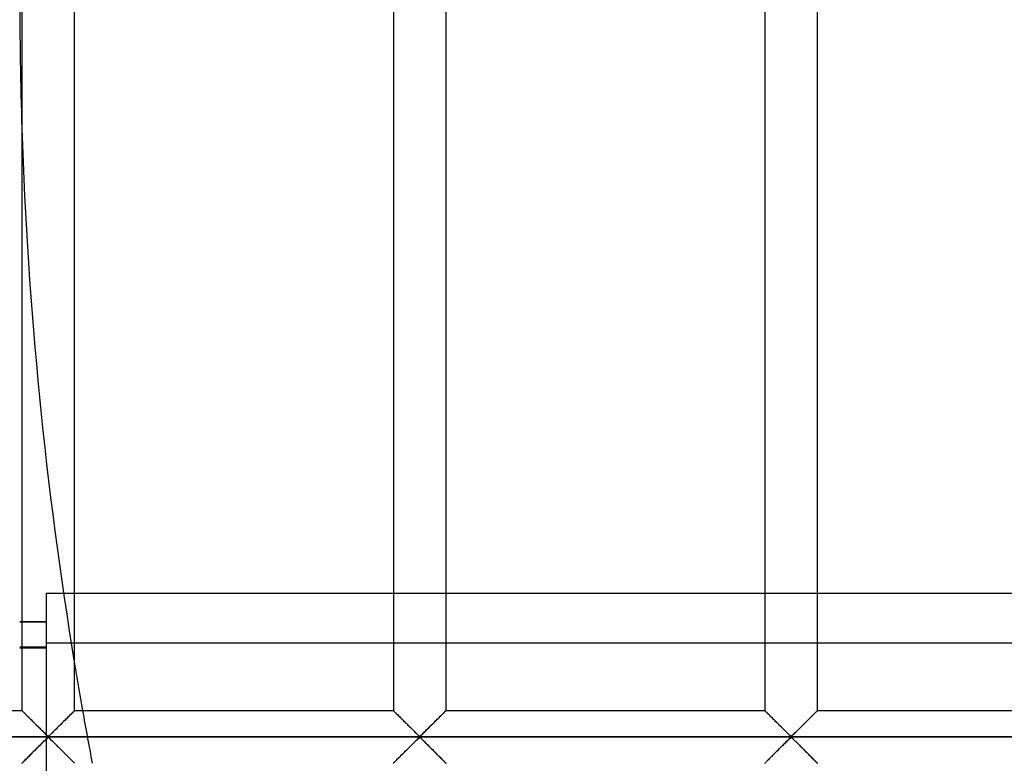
# Model space of a CAD drawing. Header units: millimetres. Extents: x -455 to 455, y -455 to 455.
# Tile 8 of 58: x -390 to -297, y -73 to -2. Entities that reach past the tile are written whole.
import ezdxf

# ---------------------------------------------------------------- set-up
doc = ezdxf.new("R2010")
doc.units = ezdxf.units.MM
doc.layers.add('MAIN-1', color=7, linetype='Continuous')
doc.layers.add('MAIN-2', color=7, linetype='Continuous')

msp = doc.modelspace()

# ---------------------------------------------------------------- linework, layer by layer
at = {"layer": 'MAIN-1'}
for p, q in [((-389.791, 67.917), (-389.791, -67.917)), ((-384.793, -67.917), (-384.793, 67.917)), ((-354.582, 67.917), (-354.582, -67.917)), ((-349.584, -67.917), (-349.584, 67.917)), ((-319.374, 67.917), (-319.374, -67.917)), ((-314.376, -67.917), (-314.376, 67.917)), ((-384.793, -56.792), (-354.582, -56.792)), ((-349.584, -56.792), (-319.374, -56.792)), ((-314.376, -56.792), (-284.166, -56.792)), ((-354.582, -61.547), (-384.793, -61.547)), ((-319.374, -61.547), (-349.584, -61.547)), ((-284.166, -61.547), (-314.376, -61.547)), ((-420.001, -67.917), (-389.791, -67.917)), ((-389.788, -67.919), (-389.791, -67.917)), ((-389.782, -67.926), (-389.788, -67.919)), ((-389.77, -67.937), (-389.782, -67.926)), ((-389.754, -67.953), (-389.77, -67.937)), ((-389.734, -67.973), (-389.754, -67.953)), ((-389.709, -67.998), (-389.734, -67.973)), ((-389.681, -68.027), (-389.709, -67.998)), ((-389.648, -68.059), (-389.681, -68.027)), ((-389.611, -68.096), (-389.648, -68.059)), ((-389.571, -68.136), (-389.611, -68.096)), ((-384.961, -68.085), (-385.031, -68.155)), ((-384.902, -68.025), (-384.961, -68.085)), ((-384.854, -67.978), (-384.902, -68.025)), ((-384.82, -67.944), (-384.854, -67.978)), ((-384.8, -67.924), (-384.82, -67.944)), ((-384.793, -67.917), (-384.8, -67.924)), ((-384.793, -67.917), (-354.582, -67.917)), ((-354.58, -67.919), (-354.582, -67.917)), ((-354.573, -67.926), (-354.58, -67.919)), ((-354.562, -67.937), (-354.573, -67.926)), ((-354.546, -67.953), (-354.562, -67.937)), ((-354.526, -67.973), (-354.546, -67.953)), ((-354.501, -67.998), (-354.526, -67.973)), ((-354.472, -68.027), (-354.501, -67.998)), ((-354.44, -68.059), (-354.472, -68.027)), ((-354.403, -68.096), (-354.44, -68.059)), ((-354.363, -68.136), (-354.403, -68.096)), ((-349.753, -68.085), (-349.823, -68.155)), ((-349.693, -68.025), (-349.753, -68.085)), ((-349.646, -67.978), (-349.693, -68.025)), ((-349.612, -67.944), (-349.646, -67.978)), ((-349.591, -67.924), (-349.612, -67.944)), ((-349.584, -67.917), (-349.591, -67.924)), ((-349.584, -67.917), (-319.374, -67.917)), ((-319.372, -67.919), (-319.374, -67.917)), ((-319.365, -67.926), (-319.372, -67.919)), ((-319.354, -67.937), (-319.365, -67.926)), ((-319.338, -67.953), (-319.354, -67.937)), ((-319.317, -67.973), (-319.338, -67.953)), ((-319.293, -67.998), (-319.317, -67.973)), ((-319.264, -68.027), (-319.293, -67.998)), ((-319.231, -68.059), (-319.264, -68.027)), ((-319.195, -68.096), (-319.231, -68.059)), ((-319.154, -68.136), (-319.195, -68.096)), ((-314.544, -68.085), (-314.615, -68.155)), ((-314.485, -68.025), (-314.544, -68.085)), ((-314.438, -67.978), (-314.485, -68.025)), ((-314.404, -67.944), (-314.438, -67.978)), ((-314.383, -67.924), (-314.404, -67.944)), ((-314.376, -67.917), (-314.383, -67.924)), ((-314.376, -67.917), (-284.166, -67.917)), ((-389.527, -68.18), (-389.571, -68.136)), ((-389.48, -68.227), (-389.527, -68.18)), ((-389.43, -68.277), (-389.48, -68.227)), ((-389.378, -68.329), (-389.43, -68.277)), ((-389.323, -68.384), (-389.378, -68.329)), ((-389.266, -68.441), (-389.323, -68.384)), ((-389.208, -68.499), (-389.266, -68.441)), ((-389.148, -68.559), (-389.208, -68.499)), ((-389.087, -68.62), (-389.148, -68.559)), ((-389.026, -68.681), (-389.087, -68.62)), ((-388.963, -68.744), (-389.026, -68.681)), ((-388.898, -68.808), (-388.963, -68.744)), ((-388.833, -68.874), (-388.898, -68.808)), ((-388.766, -68.94), (-388.833, -68.874)), ((-388.699, -69.008), (-388.766, -68.94)), ((-388.631, -69.076), (-388.699, -69.008)), ((-385.842, -68.965), (-385.96, -69.084)), ((-385.726, -68.849), (-385.842, -68.965)), ((-385.613, -68.737), (-385.726, -68.849)), ((-385.505, -68.629), (-385.613, -68.737)), ((-385.4, -68.523), (-385.505, -68.629)), ((-385.298, -68.422), (-385.4, -68.523)), ((-385.201, -68.325), (-385.298, -68.422)), ((-385.112, -68.236), (-385.201, -68.325)), ((-385.031, -68.155), (-385.112, -68.236)), ((-354.319, -68.18), (-354.363, -68.136)), ((-354.272, -68.227), (-354.319, -68.18)), ((-354.222, -68.277), (-354.272, -68.227)), ((-354.17, -68.329), (-354.222, -68.277)), ((-354.115, -68.384), (-354.17, -68.329)), ((-354.058, -68.441), (-354.115, -68.384)), ((-354, -68.499), (-354.058, -68.441)), ((-353.94, -68.559), (-354, -68.499)), ((-353.879, -68.62), (-353.94, -68.559)), ((-353.817, -68.681), (-353.879, -68.62)), ((-353.754, -68.744), (-353.817, -68.681)), ((-353.69, -68.808), (-353.754, -68.744)), ((-353.625, -68.874), (-353.69, -68.808)), ((-353.558, -68.94), (-353.625, -68.874)), ((-353.49, -69.008), (-353.558, -68.94)), ((-353.422, -69.076), (-353.49, -69.008)), ((-350.634, -68.965), (-350.752, -69.084)), ((-350.518, -68.849), (-350.634, -68.965)), ((-350.405, -68.737), (-350.518, -68.849)), ((-350.297, -68.629), (-350.405, -68.737)), ((-350.191, -68.523), (-350.297, -68.629)), ((-350.09, -68.422), (-350.191, -68.523)), ((-349.993, -68.325), (-350.09, -68.422)), ((-349.904, -68.236), (-349.993, -68.325)), ((-349.823, -68.155), (-349.904, -68.236)), ((-319.111, -68.18), (-319.154, -68.136)), ((-319.064, -68.227), (-319.111, -68.18)), ((-319.014, -68.277), (-319.064, -68.227)), ((-318.961, -68.329), (-319.014, -68.277)), ((-318.906, -68.384), (-318.961, -68.329)), ((-318.85, -68.441), (-318.906, -68.384)), ((-318.791, -68.499), (-318.85, -68.441)), ((-318.731, -68.559), (-318.791, -68.499)), ((-318.671, -68.62), (-318.731, -68.559)), ((-318.609, -68.681), (-318.671, -68.62)), ((-318.546, -68.744), (-318.609, -68.681)), ((-318.482, -68.808), (-318.546, -68.744)), ((-318.416, -68.874), (-318.482, -68.808)), ((-318.35, -68.94), (-318.416, -68.874)), ((-318.282, -69.008), (-318.35, -68.94)), ((-318.214, -69.076), (-318.282, -69.008)), ((-315.425, -68.965), (-315.544, -69.084)), ((-315.309, -68.849), (-315.425, -68.965)), ((-315.197, -68.737), (-315.309, -68.849)), ((-315.088, -68.629), (-315.197, -68.737)), ((-314.983, -68.523), (-315.088, -68.629)), ((-314.881, -68.422), (-314.983, -68.523)), ((-314.785, -68.325), (-314.881, -68.422)), ((-314.695, -68.236), (-314.785, -68.325)), ((-314.615, -68.155), (-314.695, -68.236)), ((-388.562, -69.144), (-388.631, -69.076)), ((-388.493, -69.213), (-388.562, -69.144)), ((-388.424, -69.282), (-388.493, -69.213)), ((-388.355, -69.351), (-388.424, -69.282)), ((-388.286, -69.42), (-388.355, -69.351)), ((-388.218, -69.488), (-388.286, -69.42)), ((-388.15, -69.555), (-388.218, -69.488)), ((-388.083, -69.622), (-388.15, -69.555)), ((-388.017, -69.688), (-388.083, -69.622)), ((-387.951, -69.754), (-388.017, -69.688)), ((-387.886, -69.818), (-387.951, -69.754)), ((-387.822, -69.882), (-387.886, -69.818)), ((-387.759, -69.944), (-387.822, -69.882)), ((-387.699, -70.003), (-387.759, -69.944)), ((-386.78, -69.9), (-386.887, -70.006)), ((-386.669, -69.79), (-386.78, -69.9)), ((-386.554, -69.676), (-386.669, -69.79)), ((-386.438, -69.56), (-386.554, -69.676)), ((-386.32, -69.443), (-386.438, -69.56)), ((-386.2, -69.323), (-386.32, -69.443)), ((-386.08, -69.203), (-386.2, -69.323)), ((-385.96, -69.084), (-386.08, -69.203)), ((-353.354, -69.144), (-353.422, -69.076)), ((-353.285, -69.213), (-353.354, -69.144)), ((-353.215, -69.282), (-353.285, -69.213)), ((-353.146, -69.351), (-353.215, -69.282)), ((-353.078, -69.42), (-353.146, -69.351)), ((-353.009, -69.488), (-353.078, -69.42)), ((-352.942, -69.555), (-353.009, -69.488)), ((-352.875, -69.622), (-352.942, -69.555)), ((-352.808, -69.688), (-352.875, -69.622)), ((-352.742, -69.754), (-352.808, -69.688)), ((-352.677, -69.818), (-352.742, -69.754)), ((-352.614, -69.882), (-352.677, -69.818)), ((-352.551, -69.944), (-352.614, -69.882)), ((-352.491, -70.003), (-352.551, -69.944)), ((-351.572, -69.9), (-351.678, -70.006)), ((-351.461, -69.79), (-351.572, -69.9)), ((-351.346, -69.676), (-351.461, -69.79)), ((-351.23, -69.56), (-351.346, -69.676)), ((-351.112, -69.443), (-351.23, -69.56)), ((-350.992, -69.323), (-351.112, -69.443)), ((-350.872, -69.203), (-350.992, -69.323)), ((-350.752, -69.084), (-350.872, -69.203)), ((-318.145, -69.144), (-318.214, -69.076)), ((-318.076, -69.213), (-318.145, -69.144)), ((-318.007, -69.282), (-318.076, -69.213)), ((-317.938, -69.351), (-318.007, -69.282)), ((-317.869, -69.42), (-317.938, -69.351)), ((-317.801, -69.488), (-317.869, -69.42)), ((-317.734, -69.555), (-317.801, -69.488)), ((-317.667, -69.622), (-317.734, -69.555)), ((-317.6, -69.688), (-317.667, -69.622)), ((-317.534, -69.754), (-317.6, -69.688)), ((-317.469, -69.818), (-317.534, -69.754)), ((-317.405, -69.882), (-317.469, -69.818)), ((-317.343, -69.944), (-317.405, -69.882)), ((-317.282, -70.003), (-317.343, -69.944)), ((-316.363, -69.9), (-316.47, -70.006)), ((-316.252, -69.79), (-316.363, -69.9)), ((-316.138, -69.676), (-316.252, -69.79)), ((-316.021, -69.56), (-316.138, -69.676)), ((-315.903, -69.443), (-316.021, -69.56)), ((-315.784, -69.323), (-315.903, -69.443)), ((-315.664, -69.203), (-315.784, -69.323)), ((-315.544, -69.084), (-315.664, -69.203)), ((422.5, -70.417), (-422.5, -70.417)), ((-387.803, -70.933), (-387.697, -70.828)), ((-387.64, -70.061), (-387.699, -70.003)), ((-387.697, -70.828), (-387.595, -70.728)), ((-387.582, -70.117), (-387.64, -70.061)), ((-387.595, -70.728), (-387.498, -70.635)), ((-387.527, -70.171), (-387.582, -70.117)), ((-387.473, -70.223), (-387.527, -70.171)), ((-387.498, -70.635), (-387.406, -70.551)), ((-387.419, -70.271), (-387.473, -70.223)), ((-387.365, -70.315), (-387.419, -70.271)), ((-387.406, -70.551), (-387.292, -70.487)), ((-387.292, -70.346), (-387.365, -70.315)), ((-387.178, -70.283), (-387.292, -70.346)), ((-387.292, -70.487), (-387.219, -70.518)), ((-387.219, -70.518), (-387.164, -70.563)), ((-387.085, -70.198), (-387.178, -70.283)), ((-387.164, -70.563), (-387.111, -70.611)), ((-387.111, -70.611), (-387.057, -70.662)), ((-386.988, -70.105), (-387.085, -70.198)), ((-387.057, -70.662), (-387.001, -70.716)), ((-387.001, -70.716), (-386.943, -70.772)), ((-386.887, -70.006), (-386.988, -70.105)), ((-386.943, -70.772), (-386.884, -70.83)), ((-386.884, -70.83), (-386.824, -70.89)), ((-386.824, -70.89), (-386.761, -70.952)), ((-352.595, -70.933), (-352.488, -70.828)), ((-352.432, -70.061), (-352.491, -70.003)), ((-352.488, -70.828), (-352.387, -70.728)), ((-352.374, -70.117), (-352.432, -70.061)), ((-352.387, -70.728), (-352.29, -70.635)), ((-352.318, -70.171), (-352.374, -70.117)), ((-352.264, -70.223), (-352.318, -70.171)), ((-352.29, -70.635), (-352.197, -70.551)), ((-352.211, -70.271), (-352.264, -70.223)), ((-352.156, -70.315), (-352.211, -70.271)), ((-352.197, -70.551), (-352.083, -70.487)), ((-352.083, -70.346), (-352.156, -70.315)), ((-351.969, -70.283), (-352.083, -70.346)), ((-352.083, -70.487), (-352.01, -70.518)), ((-352.01, -70.518), (-351.956, -70.563)), ((-351.877, -70.198), (-351.969, -70.283)), ((-351.956, -70.563), (-351.902, -70.611)), ((-351.902, -70.611), (-351.848, -70.662)), ((-351.78, -70.105), (-351.877, -70.198)), ((-351.848, -70.662), (-351.793, -70.716)), ((-351.793, -70.716), (-351.735, -70.772)), ((-351.678, -70.006), (-351.78, -70.105)), ((-351.735, -70.772), (-351.676, -70.83)), ((-351.676, -70.83), (-351.616, -70.89)), ((-351.616, -70.89), (-351.553, -70.952)), ((-317.387, -70.933), (-317.28, -70.828)), ((-317.223, -70.061), (-317.282, -70.003)), ((-317.28, -70.828), (-317.178, -70.728)), ((-317.166, -70.117), (-317.223, -70.061)), ((-317.178, -70.728), (-317.082, -70.635)), ((-317.11, -70.171), (-317.166, -70.117)), ((-317.056, -70.223), (-317.11, -70.171)), ((-317.082, -70.635), (-316.989, -70.551)), ((-317.003, -70.271), (-317.056, -70.223)), ((-316.948, -70.315), (-317.003, -70.271)), ((-316.989, -70.551), (-316.875, -70.487)), ((-316.875, -70.346), (-316.948, -70.315)), ((-316.761, -70.283), (-316.875, -70.346)), ((-316.875, -70.487), (-316.802, -70.518)), ((-316.802, -70.518), (-316.747, -70.563)), ((-316.668, -70.198), (-316.761, -70.283)), ((-316.747, -70.563), (-316.694, -70.611)), ((-316.694, -70.611), (-316.64, -70.662)), ((-316.572, -70.105), (-316.668, -70.198)), ((-316.64, -70.662), (-316.584, -70.716)), ((-316.584, -70.716), (-316.527, -70.772)), ((-316.47, -70.006), (-316.572, -70.105)), ((-316.527, -70.772), (-316.468, -70.83)), ((-316.468, -70.83), (-316.407, -70.89)), ((-316.407, -70.89), (-316.345, -70.952)), ((-388.741, -71.868), (-388.623, -71.75)), ((-388.623, -71.75), (-388.503, -71.63)), ((-388.503, -71.63), (-388.383, -71.51)), ((-388.383, -71.51), (-388.263, -71.391)), ((-388.263, -71.391), (-388.145, -71.273)), ((-388.145, -71.273), (-388.029, -71.157)), ((-388.029, -71.157), (-387.914, -71.043)), ((-387.914, -71.043), (-387.803, -70.933)), ((-386.761, -70.952), (-386.698, -71.015)), ((-386.698, -71.015), (-386.633, -71.079)), ((-386.633, -71.079), (-386.567, -71.145)), ((-386.567, -71.145), (-386.5, -71.211)), ((-386.5, -71.211), (-386.433, -71.278)), ((-386.433, -71.278), (-386.366, -71.345)), ((-386.366, -71.345), (-386.297, -71.414)), ((-386.297, -71.414), (-386.229, -71.482)), ((-386.229, -71.482), (-386.16, -71.551)), ((-386.16, -71.551), (-386.09, -71.62)), ((-386.09, -71.62), (-386.021, -71.689)), ((-386.021, -71.689), (-385.953, -71.757)), ((-385.953, -71.757), (-385.885, -71.826)), ((-385.885, -71.826), (-385.817, -71.893)), ((-353.533, -71.868), (-353.415, -71.75)), ((-353.415, -71.75), (-353.295, -71.63)), ((-353.295, -71.63), (-353.175, -71.51)), ((-353.175, -71.51), (-353.055, -71.391)), ((-353.055, -71.391), (-352.937, -71.273)), ((-352.937, -71.273), (-352.821, -71.157)), ((-352.821, -71.157), (-352.706, -71.043)), ((-352.706, -71.043), (-352.595, -70.933)), ((-351.553, -70.952), (-351.489, -71.015)), ((-351.489, -71.015), (-351.424, -71.079)), ((-351.424, -71.079), (-351.358, -71.145)), ((-351.358, -71.145), (-351.292, -71.211)), ((-351.292, -71.211), (-351.225, -71.278)), ((-351.225, -71.278), (-351.157, -71.345)), ((-351.157, -71.345), (-351.089, -71.414)), ((-351.089, -71.414), (-351.02, -71.482)), ((-351.02, -71.482), (-350.951, -71.551)), ((-350.951, -71.551), (-350.882, -71.62)), ((-350.882, -71.62), (-350.813, -71.689)), ((-350.813, -71.689), (-350.744, -71.757)), ((-350.744, -71.757), (-350.676, -71.826)), ((-350.676, -71.826), (-350.609, -71.893)), ((-318.325, -71.868), (-318.206, -71.75)), ((-318.206, -71.75), (-318.086, -71.63)), ((-318.086, -71.63), (-317.966, -71.51)), ((-317.966, -71.51), (-317.847, -71.391)), ((-317.847, -71.391), (-317.729, -71.273)), ((-317.729, -71.273), (-317.612, -71.157)), ((-317.612, -71.157), (-317.498, -71.043)), ((-317.498, -71.043), (-317.387, -70.933)), ((-316.345, -70.952), (-316.281, -71.015)), ((-316.281, -71.015), (-316.216, -71.079)), ((-316.216, -71.079), (-316.15, -71.145)), ((-316.15, -71.145), (-316.083, -71.211)), ((-316.083, -71.211), (-316.016, -71.278)), ((-316.016, -71.278), (-315.949, -71.345)), ((-315.949, -71.345), (-315.881, -71.414)), ((-315.881, -71.414), (-315.812, -71.482)), ((-315.812, -71.482), (-315.743, -71.551)), ((-315.743, -71.551), (-315.674, -71.62)), ((-315.674, -71.62), (-315.605, -71.689)), ((-315.605, -71.689), (-315.536, -71.757)), ((-315.536, -71.757), (-315.468, -71.826)), ((-315.468, -71.826), (-315.4, -71.893)), ((-389.682, -72.808), (-389.622, -72.749)), ((-389.622, -72.749), (-389.552, -72.678)), ((-389.552, -72.678), (-389.471, -72.597)), ((-389.471, -72.597), (-389.382, -72.508)), ((-389.382, -72.508), (-389.285, -72.412)), ((-389.285, -72.412), (-389.184, -72.31)), ((-389.184, -72.31), (-389.078, -72.205)), ((-389.078, -72.205), (-388.97, -72.096)), ((-388.97, -72.096), (-388.857, -71.984)), ((-388.857, -71.984), (-388.741, -71.868)), ((-385.817, -71.893), (-385.75, -71.959)), ((-385.75, -71.959), (-385.685, -72.025)), ((-385.685, -72.025), (-385.621, -72.089)), ((-385.621, -72.089), (-385.558, -72.152)), ((-385.558, -72.152), (-385.496, -72.214)), ((-385.496, -72.214), (-385.435, -72.274)), ((-385.435, -72.274), (-385.375, -72.334)), ((-385.375, -72.334), (-385.317, -72.393)), ((-385.317, -72.393), (-385.26, -72.449)), ((-385.26, -72.449), (-385.205, -72.504)), ((-385.205, -72.504), (-385.153, -72.557)), ((-385.153, -72.557), (-385.103, -72.606)), ((-385.103, -72.606), (-385.056, -72.653)), ((-385.056, -72.653), (-385.012, -72.697)), ((-385.012, -72.697), (-384.972, -72.737)), ((-384.972, -72.737), (-384.935, -72.774)), ((-384.935, -72.774), (-384.903, -72.807)), ((-354.473, -72.808), (-354.414, -72.749)), ((-354.414, -72.749), (-354.344, -72.678)), ((-354.344, -72.678), (-354.263, -72.597)), ((-354.263, -72.597), (-354.174, -72.508)), ((-354.174, -72.508), (-354.077, -72.412)), ((-354.077, -72.412), (-353.975, -72.31)), ((-353.975, -72.31), (-353.87, -72.205)), ((-353.87, -72.205), (-353.762, -72.096)), ((-353.762, -72.096), (-353.649, -71.984)), ((-353.649, -71.984), (-353.533, -71.868)), ((-350.609, -71.893), (-350.542, -71.959)), ((-350.542, -71.959), (-350.477, -72.025)), ((-350.477, -72.025), (-350.412, -72.089)), ((-350.412, -72.089), (-350.349, -72.152)), ((-350.349, -72.152), (-350.288, -72.214)), ((-350.288, -72.214), (-350.227, -72.274)), ((-350.227, -72.274), (-350.167, -72.334)), ((-350.167, -72.334), (-350.109, -72.393)), ((-350.109, -72.393), (-350.052, -72.449)), ((-350.052, -72.449), (-349.997, -72.504)), ((-349.997, -72.504), (-349.945, -72.557)), ((-349.945, -72.557), (-349.895, -72.606)), ((-349.895, -72.606), (-349.848, -72.653)), ((-349.848, -72.653), (-349.804, -72.697)), ((-349.804, -72.697), (-349.764, -72.737)), ((-349.764, -72.737), (-349.727, -72.774)), ((-349.727, -72.774), (-349.694, -72.807)), ((-319.265, -72.808), (-319.206, -72.749)), ((-319.206, -72.749), (-319.135, -72.678)), ((-319.135, -72.678), (-319.055, -72.597)), ((-319.055, -72.597), (-318.965, -72.508)), ((-318.965, -72.508), (-318.869, -72.412)), ((-318.869, -72.412), (-318.767, -72.31)), ((-318.767, -72.31), (-318.662, -72.205)), ((-318.662, -72.205), (-318.553, -72.096)), ((-318.553, -72.096), (-318.441, -71.984)), ((-318.441, -71.984), (-318.325, -71.868)), ((-315.4, -71.893), (-315.334, -71.959)), ((-315.334, -71.959), (-315.268, -72.025)), ((-315.268, -72.025), (-315.204, -72.089)), ((-315.204, -72.089), (-315.141, -72.152)), ((-315.141, -72.152), (-315.079, -72.214)), ((-315.079, -72.214), (-315.019, -72.274)), ((-315.019, -72.274), (-314.959, -72.334)), ((-314.959, -72.334), (-314.9, -72.393)), ((-314.9, -72.393), (-314.844, -72.449)), ((-314.844, -72.449), (-314.789, -72.504)), ((-314.789, -72.504), (-314.736, -72.557)), ((-314.736, -72.557), (-314.686, -72.606)), ((-314.686, -72.606), (-314.639, -72.653)), ((-314.639, -72.653), (-314.596, -72.697)), ((-314.596, -72.697), (-314.555, -72.737)), ((-314.555, -72.737), (-314.519, -72.774)), ((-314.519, -72.774), (-314.486, -72.807)), ((-389.791, -72.917), (-389.784, -72.91)), ((-389.784, -72.91), (-389.763, -72.889)), ((-389.763, -72.889), (-389.729, -72.855)), ((-389.729, -72.855), (-389.682, -72.808)), ((-384.903, -72.807), (-384.874, -72.836)), ((-384.874, -72.836), (-384.849, -72.86)), ((-384.849, -72.86), (-384.829, -72.88)), ((-384.829, -72.88), (-384.813, -72.896)), ((-384.813, -72.896), (-384.802, -72.908)), ((-384.802, -72.908), (-384.795, -72.914)), ((-384.795, -72.914), (-384.793, -72.917)), ((-354.582, -72.917), (-354.575, -72.91)), ((-354.575, -72.91), (-354.555, -72.889)), ((-354.555, -72.889), (-354.521, -72.855)), ((-354.521, -72.855), (-354.473, -72.808)), ((-349.694, -72.807), (-349.666, -72.836)), ((-349.666, -72.836), (-349.641, -72.86)), ((-349.641, -72.86), (-349.621, -72.88)), ((-349.621, -72.88), (-349.605, -72.896)), ((-349.605, -72.896), (-349.593, -72.908)), ((-349.593, -72.908), (-349.587, -72.914)), ((-349.587, -72.914), (-349.584, -72.917)), ((-319.374, -72.917), (-319.367, -72.91)), ((-319.367, -72.91), (-319.346, -72.889)), ((-319.346, -72.889), (-319.312, -72.855)), ((-319.312, -72.855), (-319.265, -72.808)), ((-314.486, -72.807), (-314.457, -72.836)), ((-314.457, -72.836), (-314.433, -72.86)), ((-314.433, -72.86), (-314.412, -72.88)), ((-314.412, -72.88), (-314.396, -72.896)), ((-314.396, -72.896), (-314.385, -72.908)), ((-314.385, -72.908), (-314.378, -72.914)), ((-314.378, -72.914), (-314.376, -72.917))]:
    msp.add_line(p, q, dxfattribs=at)
for start, end in [(179.99998, 181.87733), (189.3734, 190.02892)]:
    msp.add_arc((0, 0), 390, start, end, dxfattribs=at)
at = {"layer": 'MAIN-2'}
for p, q in [((-387.5, -56.792), (-387.5, -61.547)), ((-387.5, -56.792), (-384.793, -56.792)), ((-354.582, -56.792), (-349.584, -56.792)), ((-319.374, -56.792), (-314.376, -56.792)), ((-390, -59.464), (-387.5, -59.464)), ((-390, -59.525), (-387.5, -59.525)), ((-387.5, -61.547), (-387.5, -94.435)), ((-384.793, -61.547), (-387.5, -61.547)), ((-349.584, -61.547), (-354.582, -61.547)), ((-314.376, -61.547), (-319.374, -61.547)), ((-387.5, -61.903), (-390, -61.903)), ((-390, -61.964), (-387.5, -61.964)), ((-389.791, -67.917), (-389.786, -67.921)), ((-389.786, -67.921), (-389.773, -67.935)), ((-389.773, -67.935), (-389.751, -67.957)), ((-389.751, -67.957), (-389.72, -67.988)), ((-389.72, -67.988), (-389.68, -68.027)), ((-389.68, -68.027), (-389.633, -68.074)), ((-389.633, -68.074), (-389.578, -68.129)), ((-389.578, -68.129), (-389.517, -68.19)), ((-385.066, -68.19), (-385.005, -68.129)), ((-385.005, -68.129), (-384.95, -68.074)), ((-384.95, -68.074), (-384.903, -68.027)), ((-384.903, -68.027), (-384.864, -67.988)), ((-384.864, -67.988), (-384.833, -67.957)), ((-384.833, -67.957), (-384.811, -67.935)), ((-384.811, -67.935), (-384.797, -67.921)), ((-384.797, -67.921), (-384.793, -67.917)), ((-354.582, -67.917), (-354.578, -67.921)), ((-354.578, -67.921), (-354.564, -67.935)), ((-354.564, -67.935), (-354.542, -67.957)), ((-354.542, -67.957), (-354.511, -67.988)), ((-354.511, -67.988), (-354.472, -68.027)), ((-354.472, -68.027), (-354.425, -68.074)), ((-354.425, -68.074), (-354.37, -68.129)), ((-354.37, -68.129), (-354.309, -68.19)), ((-349.858, -68.19), (-349.797, -68.129)), ((-349.797, -68.129), (-349.742, -68.074)), ((-349.742, -68.074), (-349.695, -68.027)), ((-349.695, -68.027), (-349.655, -67.988)), ((-349.655, -67.988), (-349.624, -67.957)), ((-349.624, -67.957), (-349.602, -67.935)), ((-349.602, -67.935), (-349.589, -67.921)), ((-349.589, -67.921), (-349.584, -67.917)), ((-319.374, -67.917), (-319.37, -67.921)), ((-319.37, -67.921), (-319.356, -67.935)), ((-319.356, -67.935), (-319.334, -67.957)), ((-319.334, -67.957), (-319.303, -67.988)), ((-319.303, -67.988), (-319.264, -68.027)), ((-319.264, -68.027), (-319.216, -68.074)), ((-319.216, -68.074), (-319.162, -68.129)), ((-319.162, -68.129), (-319.1, -68.19)), ((-314.65, -68.19), (-314.588, -68.129)), ((-314.588, -68.129), (-314.534, -68.074)), ((-314.534, -68.074), (-314.486, -68.027)), ((-314.486, -68.027), (-314.447, -67.988)), ((-314.447, -67.988), (-314.416, -67.957)), ((-314.416, -67.957), (-314.394, -67.935)), ((-314.394, -67.935), (-314.38, -67.921)), ((-314.38, -67.921), (-314.376, -67.917)), ((-389.517, -68.19), (-389.449, -68.258)), ((-389.449, -68.258), (-389.376, -68.331)), ((-389.376, -68.331), (-389.299, -68.408)), ((-389.299, -68.408), (-389.218, -68.489)), ((-389.218, -68.489), (-389.134, -68.573)), ((-389.134, -68.573), (-389.048, -68.659)), ((-389.048, -68.659), (-388.96, -68.747)), ((-388.96, -68.747), (-388.869, -68.838)), ((-388.869, -68.838), (-388.776, -68.93)), ((-388.776, -68.93), (-388.681, -69.025)), ((-388.681, -69.025), (-388.586, -69.121)), ((-385.998, -69.121), (-385.902, -69.025)), ((-385.902, -69.025), (-385.807, -68.93)), ((-385.807, -68.93), (-385.714, -68.838)), ((-385.714, -68.838), (-385.623, -68.747)), ((-385.623, -68.747), (-385.535, -68.659)), ((-385.535, -68.659), (-385.45, -68.573)), ((-385.45, -68.573), (-385.366, -68.489)), ((-385.366, -68.489), (-385.285, -68.408)), ((-385.285, -68.408), (-385.207, -68.331)), ((-385.207, -68.331), (-385.134, -68.258)), ((-385.134, -68.258), (-385.066, -68.19)), ((-354.309, -68.19), (-354.241, -68.258)), ((-354.241, -68.258), (-354.168, -68.331)), ((-354.168, -68.331), (-354.09, -68.408)), ((-354.09, -68.408), (-354.009, -68.489)), ((-354.009, -68.489), (-353.925, -68.573)), ((-353.925, -68.573), (-353.84, -68.659)), ((-353.84, -68.659), (-353.752, -68.747)), ((-353.752, -68.747), (-353.661, -68.838)), ((-353.661, -68.838), (-353.568, -68.93)), ((-353.568, -68.93), (-353.473, -69.025)), ((-353.473, -69.025), (-353.377, -69.121)), ((-350.789, -69.121), (-350.694, -69.025)), ((-350.694, -69.025), (-350.599, -68.93)), ((-350.599, -68.93), (-350.506, -68.838)), ((-350.506, -68.838), (-350.415, -68.747)), ((-350.415, -68.747), (-350.327, -68.659)), ((-350.327, -68.659), (-350.241, -68.573)), ((-350.241, -68.573), (-350.157, -68.489)), ((-350.157, -68.489), (-350.076, -68.408)), ((-350.076, -68.408), (-349.999, -68.331)), ((-349.999, -68.331), (-349.926, -68.258)), ((-349.926, -68.258), (-349.858, -68.19)), ((-319.1, -68.19), (-319.033, -68.258)), ((-319.033, -68.258), (-318.96, -68.331)), ((-318.96, -68.331), (-318.882, -68.408)), ((-318.882, -68.408), (-318.801, -68.489)), ((-318.801, -68.489), (-318.717, -68.573)), ((-318.717, -68.573), (-318.631, -68.659)), ((-318.631, -68.659), (-318.543, -68.747)), ((-318.543, -68.747), (-318.453, -68.838)), ((-318.453, -68.838), (-318.36, -68.93)), ((-318.36, -68.93), (-318.265, -69.025)), ((-318.265, -69.025), (-318.169, -69.121)), ((-315.581, -69.121), (-315.485, -69.025)), ((-315.485, -69.025), (-315.39, -68.93)), ((-315.39, -68.93), (-315.297, -68.838)), ((-315.297, -68.838), (-315.207, -68.747)), ((-315.207, -68.747), (-315.119, -68.659)), ((-315.119, -68.659), (-315.033, -68.573)), ((-315.033, -68.573), (-314.949, -68.489)), ((-314.949, -68.489), (-314.868, -68.408)), ((-314.868, -68.408), (-314.79, -68.331)), ((-314.79, -68.331), (-314.717, -68.258)), ((-314.717, -68.258), (-314.65, -68.19)), ((-388.586, -69.121), (-388.489, -69.217)), ((-388.489, -69.217), (-388.392, -69.314)), ((-388.392, -69.314), (-388.295, -69.411)), ((-388.295, -69.411), (-388.2, -69.506)), ((-388.2, -69.506), (-388.105, -69.6)), ((-388.105, -69.6), (-388.012, -69.693)), ((-388.012, -69.693), (-387.92, -69.785)), ((-387.92, -69.785), (-387.829, -69.874)), ((-387.829, -69.874), (-387.742, -69.961)), ((-387.742, -69.961), (-387.658, -70.043)), ((-386.925, -70.043), (-386.841, -69.961)), ((-386.841, -69.961), (-386.754, -69.874)), ((-386.754, -69.874), (-386.664, -69.785)), ((-386.664, -69.785), (-386.572, -69.693)), ((-386.572, -69.693), (-386.478, -69.6)), ((-386.478, -69.6), (-386.384, -69.506)), ((-386.384, -69.506), (-386.288, -69.411)), ((-386.288, -69.411), (-386.191, -69.314)), ((-386.191, -69.314), (-386.095, -69.217)), ((-386.095, -69.217), (-385.998, -69.121)), ((-353.377, -69.121), (-353.28, -69.217)), ((-353.28, -69.217), (-353.184, -69.314)), ((-353.184, -69.314), (-353.087, -69.411)), ((-353.087, -69.411), (-352.991, -69.506)), ((-352.991, -69.506), (-352.897, -69.6)), ((-352.897, -69.6), (-352.803, -69.693)), ((-352.803, -69.693), (-352.711, -69.785)), ((-352.711, -69.785), (-352.621, -69.874)), ((-352.621, -69.874), (-352.534, -69.961)), ((-352.534, -69.961), (-352.45, -70.043)), ((-351.717, -70.043), (-351.633, -69.961)), ((-351.633, -69.961), (-351.546, -69.874)), ((-351.546, -69.874), (-351.455, -69.785)), ((-351.455, -69.785), (-351.363, -69.693)), ((-351.363, -69.693), (-351.27, -69.6)), ((-351.27, -69.6), (-351.175, -69.506)), ((-351.175, -69.506), (-351.08, -69.411)), ((-351.08, -69.411), (-350.983, -69.314)), ((-350.983, -69.314), (-350.886, -69.217)), ((-350.886, -69.217), (-350.789, -69.121)), ((-318.169, -69.121), (-318.072, -69.217)), ((-318.072, -69.217), (-317.975, -69.314)), ((-317.975, -69.314), (-317.879, -69.411)), ((-317.879, -69.411), (-317.783, -69.506)), ((-317.783, -69.506), (-317.689, -69.6)), ((-317.689, -69.6), (-317.595, -69.693)), ((-317.595, -69.693), (-317.503, -69.785)), ((-317.503, -69.785), (-317.413, -69.874)), ((-317.413, -69.874), (-317.325, -69.961)), ((-317.325, -69.961), (-317.242, -70.043)), ((-316.508, -70.043), (-316.425, -69.961)), ((-316.425, -69.961), (-316.337, -69.874)), ((-316.337, -69.874), (-316.247, -69.785)), ((-316.247, -69.785), (-316.155, -69.693)), ((-316.155, -69.693), (-316.061, -69.6)), ((-316.061, -69.6), (-315.967, -69.506)), ((-315.967, -69.506), (-315.871, -69.411)), ((-315.871, -69.411), (-315.775, -69.314)), ((-315.775, -69.314), (-315.678, -69.217)), ((-315.678, -69.217), (-315.581, -69.121)), ((-420, -70.417), (420, -70.417)), ((-387.742, -70.873), (-387.829, -70.959)), ((-387.658, -70.79), (-387.742, -70.873)), ((-387.658, -70.043), (-387.577, -70.122)), ((-387.577, -70.711), (-387.658, -70.79)), ((-387.577, -70.122), (-387.5, -70.197)), ((-387.5, -70.636), (-387.577, -70.711)), ((-387.5, -70.197), (-387.425, -70.266)), ((-387.425, -70.568), (-387.5, -70.636)), ((-387.425, -70.266), (-387.347, -70.327)), ((-387.347, -70.506), (-387.425, -70.568)), ((-387.347, -70.327), (-387.237, -70.327)), ((-387.237, -70.506), (-387.347, -70.506)), ((-387.237, -70.327), (-387.158, -70.266)), ((-387.158, -70.568), (-387.237, -70.506)), ((-387.158, -70.266), (-387.084, -70.197)), ((-387.084, -70.636), (-387.158, -70.568)), ((-387.084, -70.197), (-387.006, -70.122)), ((-387.006, -70.711), (-387.084, -70.636)), ((-387.006, -70.122), (-386.925, -70.043)), ((-386.925, -70.79), (-387.006, -70.711)), ((-386.841, -70.873), (-386.925, -70.79)), ((-386.754, -70.959), (-386.841, -70.873)), ((-352.534, -70.873), (-352.621, -70.959)), ((-352.45, -70.79), (-352.534, -70.873)), ((-352.45, -70.043), (-352.369, -70.122)), ((-352.369, -70.711), (-352.45, -70.79)), ((-352.369, -70.122), (-352.291, -70.197)), ((-352.291, -70.636), (-352.369, -70.711)), ((-352.291, -70.197), (-352.217, -70.266)), ((-352.217, -70.568), (-352.291, -70.636)), ((-352.217, -70.266), (-352.138, -70.327)), ((-352.138, -70.506), (-352.217, -70.568)), ((-352.138, -70.327), (-352.028, -70.327)), ((-352.028, -70.506), (-352.138, -70.506)), ((-352.028, -70.327), (-351.95, -70.266)), ((-351.95, -70.568), (-352.028, -70.506)), ((-351.95, -70.266), (-351.875, -70.197)), ((-351.875, -70.636), (-351.95, -70.568)), ((-351.875, -70.197), (-351.798, -70.122)), ((-351.798, -70.711), (-351.875, -70.636)), ((-351.798, -70.122), (-351.717, -70.043)), ((-351.717, -70.79), (-351.798, -70.711)), ((-351.633, -70.873), (-351.717, -70.79)), ((-351.546, -70.959), (-351.633, -70.873)), ((-317.325, -70.873), (-317.413, -70.959)), ((-317.242, -70.79), (-317.325, -70.873)), ((-317.242, -70.043), (-317.161, -70.122)), ((-317.161, -70.711), (-317.242, -70.79)), ((-317.161, -70.122), (-317.083, -70.197)), ((-317.083, -70.636), (-317.161, -70.711)), ((-317.083, -70.197), (-317.008, -70.266)), ((-317.008, -70.568), (-317.083, -70.636)), ((-317.008, -70.266), (-316.93, -70.327)), ((-316.93, -70.506), (-317.008, -70.568)), ((-316.93, -70.327), (-316.82, -70.327)), ((-316.82, -70.506), (-316.93, -70.506)), ((-316.82, -70.327), (-316.742, -70.266)), ((-316.742, -70.568), (-316.82, -70.506)), ((-316.742, -70.266), (-316.667, -70.197)), ((-316.667, -70.636), (-316.742, -70.568)), ((-316.667, -70.197), (-316.589, -70.122)), ((-316.589, -70.711), (-316.667, -70.636)), ((-316.589, -70.122), (-316.508, -70.043)), ((-316.508, -70.79), (-316.589, -70.711)), ((-316.425, -70.873), (-316.508, -70.79)), ((-316.337, -70.959), (-316.425, -70.873)), ((-388.681, -71.808), (-388.776, -71.903)), ((-388.586, -71.712), (-388.681, -71.808)), ((-388.489, -71.616), (-388.586, -71.712)), ((-388.392, -71.519), (-388.489, -71.616)), ((-388.295, -71.423), (-388.392, -71.519)), ((-388.2, -71.327), (-388.295, -71.423)), ((-388.105, -71.233), (-388.2, -71.327)), ((-388.012, -71.14), (-388.105, -71.233)), ((-387.92, -71.048), (-388.012, -71.14)), ((-387.829, -70.959), (-387.92, -71.048)), ((-386.664, -71.048), (-386.754, -70.959)), ((-386.572, -71.14), (-386.664, -71.048)), ((-386.478, -71.233), (-386.572, -71.14)), ((-386.384, -71.327), (-386.478, -71.233)), ((-386.288, -71.423), (-386.384, -71.327)), ((-386.191, -71.519), (-386.288, -71.423)), ((-386.095, -71.616), (-386.191, -71.519)), ((-385.998, -71.712), (-386.095, -71.616)), ((-385.902, -71.808), (-385.998, -71.712)), ((-385.807, -71.903), (-385.902, -71.808)), ((-353.473, -71.808), (-353.568, -71.903)), ((-353.377, -71.712), (-353.473, -71.808)), ((-353.28, -71.616), (-353.377, -71.712)), ((-353.184, -71.519), (-353.28, -71.616)), ((-353.087, -71.423), (-353.184, -71.519)), ((-352.991, -71.327), (-353.087, -71.423)), ((-352.897, -71.233), (-352.991, -71.327)), ((-352.803, -71.14), (-352.897, -71.233)), ((-352.711, -71.048), (-352.803, -71.14)), ((-352.621, -70.959), (-352.711, -71.048)), ((-351.455, -71.048), (-351.546, -70.959)), ((-351.363, -71.14), (-351.455, -71.048)), ((-351.27, -71.233), (-351.363, -71.14)), ((-351.175, -71.327), (-351.27, -71.233)), ((-351.08, -71.423), (-351.175, -71.327)), ((-350.983, -71.519), (-351.08, -71.423)), ((-350.886, -71.616), (-350.983, -71.519)), ((-350.789, -71.712), (-350.886, -71.616)), ((-350.694, -71.808), (-350.789, -71.712)), ((-350.599, -71.903), (-350.694, -71.808)), ((-318.265, -71.808), (-318.36, -71.903)), ((-318.169, -71.712), (-318.265, -71.808)), ((-318.072, -71.616), (-318.169, -71.712)), ((-317.975, -71.519), (-318.072, -71.616)), ((-317.879, -71.423), (-317.975, -71.519)), ((-317.783, -71.327), (-317.879, -71.423)), ((-317.689, -71.233), (-317.783, -71.327)), ((-317.595, -71.14), (-317.689, -71.233)), ((-317.503, -71.048), (-317.595, -71.14)), ((-317.413, -70.959), (-317.503, -71.048)), ((-316.247, -71.048), (-316.337, -70.959)), ((-316.155, -71.14), (-316.247, -71.048)), ((-316.061, -71.233), (-316.155, -71.14)), ((-315.967, -71.327), (-316.061, -71.233)), ((-315.871, -71.423), (-315.967, -71.327)), ((-315.775, -71.519), (-315.871, -71.423)), ((-315.678, -71.616), (-315.775, -71.519)), ((-315.581, -71.712), (-315.678, -71.616)), ((-315.485, -71.808), (-315.581, -71.712)), ((-315.39, -71.903), (-315.485, -71.808)), ((-389.633, -72.759), (-389.68, -72.806)), ((-389.578, -72.704), (-389.633, -72.759)), ((-389.517, -72.643), (-389.578, -72.704)), ((-389.449, -72.575), (-389.517, -72.643)), ((-389.376, -72.503), (-389.449, -72.575)), ((-389.299, -72.425), (-389.376, -72.503)), ((-389.218, -72.344), (-389.299, -72.425)), ((-389.134, -72.26), (-389.218, -72.344)), ((-389.048, -72.174), (-389.134, -72.26)), ((-388.96, -72.086), (-389.048, -72.174)), ((-388.869, -71.996), (-388.96, -72.086)), ((-388.776, -71.903), (-388.869, -71.996)), ((-385.714, -71.996), (-385.807, -71.903)), ((-385.623, -72.086), (-385.714, -71.996)), ((-385.535, -72.174), (-385.623, -72.086)), ((-385.45, -72.26), (-385.535, -72.174)), ((-385.366, -72.344), (-385.45, -72.26)), ((-385.285, -72.425), (-385.366, -72.344)), ((-385.207, -72.503), (-385.285, -72.425)), ((-385.134, -72.575), (-385.207, -72.503)), ((-385.066, -72.643), (-385.134, -72.575)), ((-385.005, -72.704), (-385.066, -72.643)), ((-384.95, -72.759), (-385.005, -72.704)), ((-384.903, -72.806), (-384.95, -72.759)), ((-354.425, -72.759), (-354.472, -72.806)), ((-354.37, -72.704), (-354.425, -72.759)), ((-354.309, -72.643), (-354.37, -72.704)), ((-354.241, -72.575), (-354.309, -72.643)), ((-354.168, -72.503), (-354.241, -72.575)), ((-354.09, -72.425), (-354.168, -72.503)), ((-354.009, -72.344), (-354.09, -72.425)), ((-353.925, -72.26), (-354.009, -72.344)), ((-353.84, -72.174), (-353.925, -72.26)), ((-353.752, -72.086), (-353.84, -72.174)), ((-353.661, -71.996), (-353.752, -72.086)), ((-353.568, -71.903), (-353.661, -71.996)), ((-350.506, -71.996), (-350.599, -71.903)), ((-350.415, -72.086), (-350.506, -71.996)), ((-350.327, -72.174), (-350.415, -72.086)), ((-350.241, -72.26), (-350.327, -72.174)), ((-350.157, -72.344), (-350.241, -72.26)), ((-350.076, -72.425), (-350.157, -72.344)), ((-349.999, -72.503), (-350.076, -72.425)), ((-349.926, -72.575), (-349.999, -72.503)), ((-349.858, -72.643), (-349.926, -72.575)), ((-349.797, -72.704), (-349.858, -72.643)), ((-349.742, -72.759), (-349.797, -72.704)), ((-349.695, -72.806), (-349.742, -72.759)), ((-319.216, -72.759), (-319.264, -72.806)), ((-319.162, -72.704), (-319.216, -72.759)), ((-319.1, -72.643), (-319.162, -72.704)), ((-319.033, -72.575), (-319.1, -72.643)), ((-318.96, -72.503), (-319.033, -72.575)), ((-318.882, -72.425), (-318.96, -72.503)), ((-318.801, -72.344), (-318.882, -72.425)), ((-318.717, -72.26), (-318.801, -72.344)), ((-318.631, -72.174), (-318.717, -72.26)), ((-318.543, -72.086), (-318.631, -72.174)), ((-318.453, -71.996), (-318.543, -72.086)), ((-318.36, -71.903), (-318.453, -71.996)), ((-315.297, -71.996), (-315.39, -71.903)), ((-315.207, -72.086), (-315.297, -71.996)), ((-315.119, -72.174), (-315.207, -72.086)), ((-315.033, -72.26), (-315.119, -72.174)), ((-314.949, -72.344), (-315.033, -72.26)), ((-314.868, -72.425), (-314.949, -72.344)), ((-314.79, -72.503), (-314.868, -72.425)), ((-314.717, -72.575), (-314.79, -72.503)), ((-314.65, -72.643), (-314.717, -72.575)), ((-314.588, -72.704), (-314.65, -72.643)), ((-314.534, -72.759), (-314.588, -72.704)), ((-314.486, -72.806), (-314.534, -72.759)), ((-389.786, -72.912), (-389.791, -72.917)), ((-389.773, -72.899), (-389.786, -72.912)), ((-389.751, -72.877), (-389.773, -72.899)), ((-389.72, -72.846), (-389.751, -72.877)), ((-389.68, -72.806), (-389.72, -72.846)), ((-384.864, -72.846), (-384.903, -72.806)), ((-384.833, -72.877), (-384.864, -72.846)), ((-384.811, -72.899), (-384.833, -72.877)), ((-384.797, -72.912), (-384.811, -72.899)), ((-384.793, -72.917), (-384.797, -72.912)), ((-354.578, -72.912), (-354.582, -72.917)), ((-354.564, -72.899), (-354.578, -72.912)), ((-354.542, -72.877), (-354.564, -72.899)), ((-354.511, -72.846), (-354.542, -72.877)), ((-354.472, -72.806), (-354.511, -72.846)), ((-349.655, -72.846), (-349.695, -72.806)), ((-349.624, -72.877), (-349.655, -72.846)), ((-349.602, -72.899), (-349.624, -72.877)), ((-349.589, -72.912), (-349.602, -72.899)), ((-349.584, -72.917), (-349.589, -72.912)), ((-319.37, -72.912), (-319.374, -72.917)), ((-319.356, -72.899), (-319.37, -72.912)), ((-319.334, -72.877), (-319.356, -72.899)), ((-319.303, -72.846), (-319.334, -72.877)), ((-319.264, -72.806), (-319.303, -72.846)), ((-314.447, -72.846), (-314.486, -72.806)), ((-314.416, -72.877), (-314.447, -72.846)), ((-314.394, -72.899), (-314.416, -72.877)), ((-314.38, -72.912), (-314.394, -72.899)), ((-314.376, -72.917), (-314.38, -72.912))]:
    msp.add_line(p, q, dxfattribs=at)
for start, end in [(181.87733, 189.3734), (190.02892, 190.77577)]:
    msp.add_arc((0, 0), 390, start, end, dxfattribs=at)

doc.saveas('drawing.dxf')
